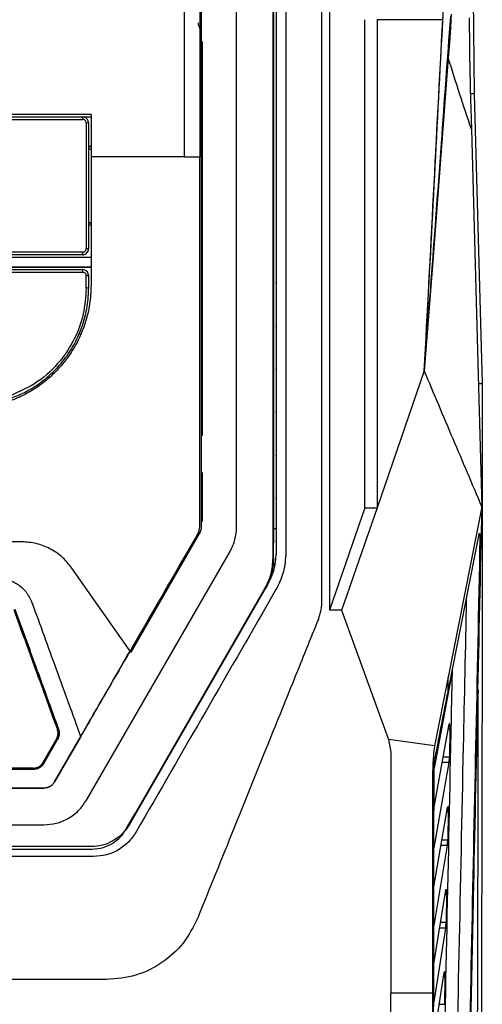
# Model space of a CAD drawing. Extents: x 106 to 315, y 19 to 260.
# Tile 52 of 98: x 215 to 226, y 134 to 157. Entities that reach past the tile are written whole.
import ezdxf

# ---------------------------------------------------------------- set-up
doc = ezdxf.new("R2010")
doc.units = 0
doc.layers.get('0').update_dxf_attribs({"linetype": 'CONTINUOUS'})

msp = doc.modelspace()

# ---------------------------------------------------------------- linework, layer by layer
at = {"color": 7, "linetype": 'Continuous'}
for p, q in [((225.693, 164.233), (225.788, 155.49)), ((225.058, 157.188), (225.207, 160.036)), ((225.69, 155.874), (225.675, 157.255)), ((225.695, 155.599), (225.721, 154.667)), ((225.788, 155.49), (225.698, 155.49)), ((225.788, 155.49), (225.975, 148.761)), ((216.696, 154.895), (216.688, 154.952)), ((216.888, 155.009), (216.888, 154.022)), ((212.717, 154.95), (216.888, 154.95)), ((216.831, 154.809), (216.774, 154.814)), ((225.721, 154.667), (225.881, 148.954)), ((216.831, 154.264), (216.888, 154.264)), ((216.888, 154.263), (216.831, 154.263)), ((216.888, 154.206), (216.831, 154.206)), ((216.888, 154.022), (216.888, 151.043)), ((219.06, 154.022), (216.888, 154.022)), ((216.831, 152.492), (216.888, 152.492)), ((216.888, 152.491), (216.831, 152.491)), ((216.888, 152.436), (216.831, 152.436)), ((216.688, 151.752), (216.695, 151.81)), ((216.688, 151.751), (216.688, 151.752)), ((216.774, 151.898), (216.831, 151.895)), ((216.831, 151.895), (216.831, 151.894)), ((221.19, 151.857), (221.19, 151.785)), ((216.688, 151.751), (212.917, 151.751)), ((224.823, 151.604), (224.628, 149.056)), ((214.574, 151.464), (216.888, 151.464)), ((216.696, 151.35), (216.688, 151.409)), ((216.777, 151.269), (216.831, 151.267)), ((221.19, 151.085), (221.191, 151.105)), ((221.19, 151.085), (221.19, 150.785)), ((216.831, 150.98), (216.774, 150.983)), ((216.831, 150.98), (216.831, 150.979)), ((221.189, 150.085), (221.19, 150.105)), ((221.189, 150.085), (221.189, 149.785)), ((216.654, 149.908), (216.611, 149.908)), ((224.673, 149.739), (224.671, 149.714)), ((221.189, 149.085), (221.19, 149.104)), ((221.189, 149.085), (221.189, 148.785)), ((224.628, 149.056), (223.53, 145.879)), ((225.881, 148.954), (225.966, 145.899)), ((225.886, 148.761), (225.975, 148.761)), ((221.189, 148.085), (221.19, 148.104)), ((221.189, 148.085), (221.188, 147.785)), ((221.188, 147.085), (221.189, 147.104)), ((221.188, 147.085), (221.188, 146.785)), ((219.469, 146.701), (219.469, 145.56)), ((221.188, 146.085), (221.189, 146.104)), ((221.188, 146.085), (221.188, 145.785)), ((223.245, 145.879), (222.422, 143.501)), ((223.245, 145.879), (223.53, 145.879)), ((225.966, 145.899), (225.183, 141.951)), ((219.412, 145.433), (219.412, 145.433)), ((221.127, 145.4), (221.184, 145.4)), ((219.374, 145.29), (217.793, 142.552)), ((219.402, 145.273), (217.813, 142.521)), ((219.371, 145.286), (219.374, 145.29)), ((219.374, 145.29), (219.374, 145.29)), ((221.116, 145.065), (221.116, 145.309)), ((221.117, 145.309), (221.118, 145.309)), ((221.118, 145.309), (221.123, 145.307)), ((221.123, 145.307), (221.127, 145.306)), ((221.126, 145.306), (221.126, 145.061)), ((225.18, 141.612), (225.899, 145.263)), ((221.116, 144.711), (221.116, 145.065)), ((221.116, 145.065), (221.126, 145.061)), ((221.126, 144.708), (221.126, 145.061)), ((221.187, 145.085), (221.188, 145.103)), ((221.187, 145.085), (221.187, 144.785)), ((216.783, 139.091), (220.116, 144.864)), ((221.116, 144.711), (221.118, 144.711)), ((221.126, 144.708), (221.118, 144.711)), ((217.793, 142.553), (216.444, 144.48)), ((220.985, 144.093), (217.764, 138.515)), ((217.925, 138.804), (220.926, 144.002)), ((220.935, 143.994), (217.934, 138.796)), ((220.926, 144.002), (220.928, 144.001)), ((220.932, 143.997), (220.935, 143.994)), ((216.133, 140.74), (215.121, 143.521)), ((222.708, 143.501), (222.422, 143.501)), ((222.708, 143.501), (223.799, 140.503)), ((217.793, 142.552), (217.793, 142.553)), ((217.793, 142.551), (217.793, 142.552)), ((217.793, 142.551), (217.814, 142.521)), ((225.183, 141.951), (224.868, 140.357)), ((225.18, 141.612), (225.183, 141.951)), ((225.24, 141.906), (224.86, 139.838)), ((224.852, 138.891), (225.206, 140.853)), ((216.04, 139.518), (216.65, 140.574)), ((216.65, 140.573), (216.04, 139.517)), ((216.106, 140.733), (216.106, 140.732)), ((216.122, 140.633), (216.122, 140.634)), ((216.133, 140.741), (216.133, 140.74)), ((216.65, 140.573), (216.65, 140.574)), ((225.224, 140.741), (225.211, 140.096)), ((216.088, 140.516), (215.768, 139.963)), ((216.088, 140.515), (215.768, 139.962)), ((215.793, 139.947), (216.112, 140.5)), ((216.088, 140.515), (216.088, 140.516)), ((223.799, 140.503), (223.851, 140.21)), ((224.867, 140.357), (223.799, 140.503)), ((223.851, 140.21), (223.851, 134.612)), ((215.768, 139.963), (215.768, 139.962)), ((225.201, 139.965), (224.851, 137.984)), ((215.545, 139.835), (210.269, 139.835)), ((215.545, 139.804), (210.269, 139.804)), ((215.545, 139.833), (214.269, 139.833)), ((224.819, 139.653), (224.819, 134.612)), ((210.269, 139.375), (215.793, 139.375)), ((215.793, 139.374), (215.793, 139.373)), ((217.738, 138.48), (217.925, 138.804)), ((217.934, 138.796), (217.747, 138.472)), ((217.925, 138.804), (217.927, 138.803)), ((217.931, 138.799), (217.934, 138.796)), ((224.849, 137.08), (225.167, 138.921)), ((225.185, 138.811), (225.172, 138.171)), ((210.269, 138.519), (215.793, 138.519)), ((217.698, 138.41), (217.738, 138.48)), ((217.698, 138.41), (217.706, 138.402)), ((217.706, 138.402), (217.747, 138.472)), ((216.898, 138.015), (210.269, 138.015)), ((210.269, 137.958), (216.914, 137.958)), ((225.162, 138.038), (224.848, 136.185)), ((224.846, 135.294), (225.129, 137.002)), ((225.146, 136.894), (225.133, 136.257)), ((225.123, 136.122), (224.845, 134.412)), ((224.844, 133.536), (225.091, 135.094)), ((217.246, 134.929), (210.269, 134.929)), ((225.107, 134.987), (225.094, 134.354)), ((223.851, 131.755), (223.851, 134.612)), ((224.819, 134.612), (223.851, 134.612)), ((224.819, 134.612), (224.819, 131.755))]:
    msp.add_line(p, q, dxfattribs=at)
at = {"color": 8, "linetype": 'Continuous'}
for p, q in [((225.224, 140.741), (225.186, 140.741)), ((225.07, 140.096), (225.211, 140.096)), ((225.201, 139.965), (225.046, 139.965)), ((225.185, 138.811), (225.148, 138.811)), ((225.038, 138.171), (225.172, 138.171)), ((225.162, 138.038), (225.015, 138.038)), ((225.146, 136.894), (225.111, 136.894)), ((225.006, 136.257), (225.133, 136.257)), ((225.123, 136.122), (224.983, 136.122)), ((225.107, 134.987), (225.074, 134.987)), ((224.973, 134.354), (225.094, 134.354))]:
    msp.add_line(p, q, dxfattribs=at)
at = {"color": 7, "linetype": 'Continuous', "flags": 128}
for points in [[(219.444, 156.977), (219.437, 156.984), (219.409, 157.018)], [(225.236, 157.025), (225.209, 156.674), (225.182, 156.323)], [(225.182, 156.323), (225.002, 153.964), (224.823, 151.604)], [(223.53, 145.879), (222.985, 144.301), (222.813, 143.803), (222.746, 143.609), (222.708, 143.501)], [(216.947, 137.786), (213.608, 137.786), (210.269, 137.786)]]:
    msp.add_lwpolyline(points, dxfattribs=at)
at = {"color": 7, "linetype": 'Continuous'}
for centre, start, end in [((216.688, 151.894), 270, 0.0009), ((221.269, 144.6), 180, 205.1793)]:
    msp.add_arc(centre, 0.143, start, end, dxfattribs=at)
msp.add_ellipse((219.127, 145.433), major_axis=(0.283, -0.034), ratio=0.999915, start_param=5.878992, end_param=6.411964, dxfattribs=at)
for points, knots in [([(219.412, 163.114), (219.412, 162.16), (219.412, 160.25), (219.412, 157.218), (219.412, 155.139), (219.412, 154.022)], [0, 0, 0, 0, 0.316152, 0.632518, 1, 1, 1, 1]), ([(219.06, 154.022), (219.06, 155.196), (219.06, 157.545), (219.06, 159.884), (219.06, 161.053)], [0, 0, 0, 0, 0.500018, 1, 1, 1, 1]), ([(219.446, 160.261), (219.445, 159.228), (219.445, 157.146), (219.445, 155.056), (219.446, 154.003)], [0, 0, 0, 0, 0.4964183, 1, 1, 1, 1]), ([(220.269, 145.436), (220.269, 146.82), (220.269, 149.57), (220.269, 153.659), (220.269, 156.358), (220.269, 157.698)], [0, 0, 0, 0, 0.337759, 0.671023, 1, 1, 1, 1]), ([(221.184, 157.825), (221.184, 156.406), (221.184, 153.549), (221.184, 149.218), (221.184, 146.303), (221.184, 144.836)], [0, 0, 0, 0, 0.32869, 0.661947, 1, 1, 1, 1]), ([(221.412, 157.825), (221.412, 156.746), (221.412, 154.589), (221.412, 151.213), (221.412, 147.962), (221.412, 145.791), (221.412, 144.836)], [0, 0, 0, 0, 0.249997, 0.499995, 0.779997, 1, 1, 1, 1]), ([(222.251, 143.723), (222.251, 144.902), (222.251, 147.26), (222.251, 150.79), (222.251, 154.314), (222.251, 156.654), (222.251, 157.825)], [0, 0, 0, 0, 0.25, 0.500001, 0.75, 1, 1, 1, 1]), ([(222.422, 157.825), (222.422, 156.239), (222.422, 153.068), (222.422, 148.291), (222.422, 145.097), (222.422, 143.501)], [0, 0, 0, 0, 0.3333326, 0.6666658, 1, 1, 1, 1]), ([(221.117, 145.309), (221.116, 146.673), (221.116, 149.384), (221.116, 153.415), (221.116, 156.076), (221.117, 157.398)], [0, 0, 0, 0, 0.33772, 0.670987, 1, 1, 1, 1]), ([(221.127, 157.395), (221.126, 156.06), (221.126, 153.386), (221.126, 149.355), (221.126, 146.656), (221.127, 145.306)], [0, 0, 0, 0, 0.332113, 0.66565, 1, 1, 1, 1]), ([(225.232, 157.279), (225.16, 156.3), (225.047, 154.738), (224.863, 152.225), (224.746, 150.69), (224.673, 149.739)], [0, 0, 0, 0, 0.389462, 0.621396, 1, 1, 1, 1]), ([(225.249, 157.335), (225.247, 157.272), (225.243, 157.146), (225.238, 157.065), (225.236, 157.025)], [0, 0, 0, 0, 0.499994, 1, 1, 1, 1]), ([(219.377, 157.133), (219.376, 157.125), (219.373, 157.093), (219.394, 157.04), (219.42, 156.994), (219.443, 156.979), (219.445, 156.977)], [0, 0, 0, 0, 0.138502, 0.54212, 0.945722, 1, 1, 1, 1]), ([(223.245, 145.879), (223.245, 147.142), (223.245, 149.666), (223.245, 153.446), (223.245, 155.954), (223.245, 157.208)], [0, 0, 0, 0, 0.333324, 0.666656, 1, 1, 1, 1]), ([(223.53, 157.208), (223.53, 155.954), (223.53, 153.446), (223.53, 149.666), (223.53, 147.142), (223.53, 145.879)], [0, 0, 0, 0, 0.333344, 0.666676, 1, 1, 1, 1]), ([(225.056, 157.208), (224.935, 157.208), (224.693, 157.208), (224.183, 157.208), (223.748, 157.208), (223.53, 157.208)], [0, 0, 0, 0, 0.333333, 0.666667, 1, 1, 1, 1]), ([(224.628, 149.056), (224.7, 150.416), (224.842, 153.136), (224.984, 155.851), (225.056, 157.208)], [0, 0, 0, 0, 0.5000121, 1, 1, 1, 1]), ([(224.681, 149.993), (224.744, 151.193), (224.87, 153.594), (224.995, 155.99), (225.058, 157.188)], [0, 0, 0, 0, 0.500066, 1, 1, 1, 1]), ([(219.469, 156.701), (219.469, 155.192), (219.469, 152.151), (219.469, 149.097), (219.469, 147.558)], [0, 0, 0, 0, 0.496053, 1, 1, 1, 1]), ([(225.721, 154.667), (225.629, 154.942), (225.445, 155.493), (225.27, 156.046), (225.182, 156.323)], [0, 0, 0, 0, 0.500002, 1, 1, 1, 1]), ([(225.69, 155.874), (225.691, 155.822), (225.692, 155.715), (225.694, 155.639), (225.695, 155.599)], [0, 0, 0, 0, 0.481003, 1, 1, 1, 1]), ([(216.888, 155.009), (216.097, 155.009), (214.493, 155.01), (212.059, 155.01), (210.418, 155.01), (209.597, 155.01)], [0, 0, 0, 0, 0.32685, 0.663081, 1, 1, 1, 1]), ([(216.888, 155.008), (216.104, 155.008), (214.718, 155.008), (213.322, 155.008), (212.717, 155.008)], [0, 0, 0, 0, 0.565803, 1, 1, 1, 1]), ([(212.917, 154.953), (212.973, 154.953), (213.251, 154.953), (213.641, 154.952), (214.198, 154.952), (214.643, 154.952), (215.088, 154.952), (215.522, 154.952), (216.055, 154.952), (216.477, 154.952), (216.688, 154.952)], [0, 0, 0, 0, 0.044214, 0.221074, 0.309502, 0.486362, 0.57479, 0.663219, 0.831597, 1, 1, 1, 1]), ([(216.831, 154.809), (216.83, 154.824), (216.827, 154.854), (216.804, 154.897), (216.769, 154.93), (216.729, 154.949), (216.7, 154.951), (216.688, 154.952)], [0, 0, 0, 0, 0.1960107, 0.4089395, 0.622239, 0.8365073, 1, 1, 1, 1]), ([(212.92, 154.896), (213.627, 154.896), (214.889, 154.895), (216.144, 154.895), (216.696, 154.895)], [0, 0, 0, 0, 0.5599894, 1, 1, 1, 1]), ([(216.774, 154.814), (216.773, 154.825), (216.77, 154.849), (216.75, 154.876), (216.724, 154.892), (216.705, 154.894), (216.696, 154.895)], [0, 0, 0, 0, 0.27971, 0.559222, 0.779527, 1, 1, 1, 1]), ([(216.774, 154.814), (216.774, 154.27), (216.774, 153.298), (216.774, 152.326), (216.774, 151.898)], [0, 0, 0, 0, 0.560001, 1, 1, 1, 1]), ([(216.831, 154.809), (216.831, 154.752), (216.831, 154.465), (216.831, 153.949), (216.831, 153.263), (216.831, 152.578), (216.831, 152.123), (216.831, 151.895)], [0, 0, 0, 0, 0.059057, 0.295287, 0.531515, 0.765753, 1, 1, 1, 1]), ([(219.06, 154.022), (219.119, 154.022), (219.236, 154.022), (219.354, 154.022), (219.412, 154.022)], [0, 0, 0, 0, 0.499997, 1, 1, 1, 1]), ([(219.412, 145.433), (219.412, 146.877), (219.412, 149.742), (219.412, 152.603), (219.412, 154.022)], [0, 0, 0, 0, 0.503957, 1, 1, 1, 1]), ([(219.445, 154.003), (219.445, 153.187), (219.445, 151.549), (219.445, 149.651), (219.445, 148.312), (219.445, 147.541), (219.445, 146.777), (219.445, 146.075), (219.445, 145.628), (219.445, 145.432)], [0, 0, 0, 0, 0.2859075, 0.5739372, 0.6640925, 0.7545629, 0.8435347, 0.9313303, 1, 1, 1, 1]), ([(216.688, 151.752), (216.675, 151.752), (216.649, 151.752), (216.57, 151.752), (216.293, 151.752), (215.925, 151.752), (215.397, 151.753), (214.975, 151.753), (214.446, 151.753), (214.023, 151.753), (213.592, 151.753), (213.258, 151.753), (213.031, 151.753), (212.917, 151.753)], [0, 0, 0, 0, 0.010505, 0.021009, 0.063026, 0.231097, 0.315132, 0.483202, 0.567237, 0.735308, 0.819342, 0.909669, 1, 1, 1, 1]), ([(216.695, 151.81), (215.992, 151.81), (214.737, 151.81), (213.475, 151.81), (212.92, 151.81)], [0, 0, 0, 0, 0.559997, 1, 1, 1, 1]), ([(216.688, 151.752), (216.703, 151.754), (216.734, 151.756), (216.776, 151.779), (216.809, 151.815), (216.828, 151.856), (216.83, 151.884), (216.831, 151.895)], [0, 0, 0, 0, 0.197942, 0.412016, 0.629595, 0.84589, 1, 1, 1, 1]), ([(216.695, 151.81), (216.708, 151.812), (216.732, 151.816), (216.757, 151.841), (216.772, 151.869), (216.774, 151.888), (216.774, 151.898)], [0, 0, 0, 0, 0.279735, 0.558634, 0.778861, 1, 1, 1, 1]), ([(212.717, 151.696), (213.416, 151.696), (214.81, 151.695), (216.197, 151.695), (216.888, 151.695)], [0, 0, 0, 0, 0.50137, 1, 1, 1, 1]), ([(216.888, 151.467), (215.82, 151.467), (213.675, 151.467), (211.515, 151.467), (210.431, 151.467)], [0, 0, 0, 0, 0.498047, 1, 1, 1, 1]), ([(210.631, 151.41), (210.689, 151.41), (210.98, 151.41), (211.735, 151.41), (212.664, 151.41), (213.591, 151.41), (214.286, 151.41), (214.98, 151.41), (215.781, 151.41), (216.35, 151.409), (216.688, 151.409)], [0, 0, 0, 0, 0.028681, 0.143407, 0.372874, 0.4876, 0.602326, 0.717052, 0.831777, 1, 1, 1, 1]), ([(210.632, 151.355), (210.69, 151.355), (210.981, 151.355), (211.736, 151.354), (212.665, 151.354), (213.592, 151.352), (214.287, 151.351), (214.982, 151.351), (215.785, 151.35), (216.356, 151.35), (216.696, 151.35)], [0, 0, 0, 0, 0.028649, 0.143246, 0.372454, 0.487051, 0.601648, 0.716245, 0.830842, 1, 1, 1, 1]), ([(216.831, 151.267), (216.83, 151.281), (216.827, 151.312), (216.804, 151.354), (216.769, 151.388), (216.728, 151.406), (216.7, 151.409), (216.688, 151.409)], [0, 0, 0, 0, 0.197713, 0.411554, 0.625335, 0.839866, 1, 1, 1, 1]), ([(216.696, 151.35), (216.708, 151.348), (216.732, 151.345), (216.758, 151.324), (216.774, 151.297), (216.776, 151.278), (216.777, 151.269)], [0, 0, 0, 0, 0.279763, 0.55921, 0.77985, 1, 1, 1, 1]), ([(216.774, 150.983), (216.775, 151.036), (216.776, 151.132), (216.777, 151.227), (216.777, 151.269)], [0, 0, 0, 0, 0.560002, 1, 1, 1, 1]), ([(216.831, 151.267), (216.831, 151.238), (216.831, 151.18), (216.831, 151.085), (216.831, 151.018), (216.831, 150.98)], [0, 0, 0, 0, 0.302538, 0.605082, 1, 1, 1, 1]), ([(216.888, 151.043), (216.882, 150.896), (216.869, 150.602), (216.763, 150.172), (216.598, 149.763), (216.401, 149.434), (216.196, 149.172), (215.993, 148.958), (215.76, 148.761), (215.502, 148.588), (215.243, 148.449), (215.06, 148.379), (214.973, 148.346)], [0, 0, 0, 0, 0.124537, 0.249157, 0.373819, 0.498692, 0.573388, 0.657074, 0.749748, 0.833163, 0.921153, 1, 1, 1, 1]), ([(216.774, 150.983), (216.761, 150.779), (216.734, 150.372), (216.519, 149.793), (216.169, 149.25), (215.668, 148.772), (215.23, 148.576), (215.011, 148.479)], [0, 0, 0, 0, 0.186669, 0.373399, 0.560148, 0.780064, 1, 1, 1, 1]), ([(215.025, 148.423), (215.078, 148.443), (215.349, 148.545), (215.733, 148.775), (216.126, 149.137), (216.404, 149.496), (216.619, 149.896), (216.764, 150.329), (216.825, 150.696), (216.83, 150.915), (216.831, 150.98)], [0, 0, 0, 0, 0.051868, 0.26094, 0.396961, 0.532754, 0.66809, 0.802903, 0.941637, 1, 1, 1, 1]), ([(224.67, 149.708), (224.67, 149.707), (224.669, 149.704), (224.669, 149.716), (224.67, 149.745), (224.671, 149.792), (224.674, 149.851), (224.677, 149.92), (224.68, 149.969), (224.681, 149.993)], [0, 0, 0, 0, 0.021184, 0.182774, 0.345196, 0.51015, 0.674779, 0.836978, 1, 1, 1, 1]), ([(225.966, 145.899), (225.743, 146.425), (225.297, 147.477), (224.851, 148.53), (224.628, 149.056)], [0, 0, 0, 0, 0.5, 1, 1, 1, 1]), ([(225.975, 148.761), (225.974, 147.454), (225.973, 144.866), (225.968, 141.026), (225.961, 137.264), (225.952, 133.574), (225.943, 131.154), (225.939, 129.952)], [0, 0, 0, 0, 0.206991, 0.409832, 0.609279, 0.806013, 1, 1, 1, 1]), ([(225.523, 125.361), (225.564, 127.271), (225.647, 131.09), (225.762, 136.426), (225.868, 141.363), (225.934, 144.387), (225.966, 145.899)], [0, 0, 0, 0, 0.279995, 0.559993, 0.780009, 1, 1, 1, 1]), ([(219.374, 145.29), (219.385, 145.313), (219.407, 145.358), (219.411, 145.408), (219.412, 145.433)], [0, 0, 0, 0, 0.505665, 1, 1, 1, 1]), ([(219.445, 145.432), (219.445, 145.424), (219.444, 145.411), (219.443, 145.39), (219.436, 145.344), (219.417, 145.305), (219.402, 145.273)], [0, 0, 0, 0, 0.148258, 0.232813, 0.375471, 1, 1, 1, 1]), ([(220.116, 144.864), (220.161, 144.955), (220.249, 145.135), (220.263, 145.336), (220.269, 145.436)], [0, 0, 0, 0, 0.499998, 1, 1, 1, 1]), ([(219.371, 145.286), (219.007, 144.655), (218.482, 143.745), (217.955, 142.832), (217.793, 142.552)], [0, 0, 0, 0, 0.69214, 1, 1, 1, 1]), ([(225.919, 145.148), (225.886, 143.543), (225.818, 140.334), (225.717, 135.534), (225.616, 130.746), (225.549, 127.562), (225.515, 125.97)], [0, 0, 0, 0, 0.250146, 0.500198, 0.75014, 1, 1, 1, 1]), ([(225.899, 145.263), (225.9, 145.269), (225.902, 145.279), (225.906, 145.286), (225.91, 145.284), (225.913, 145.276), (225.914, 145.268), (225.915, 145.267), (225.915, 145.267), (225.915, 145.267), (225.915, 145.267), (225.915, 145.267), (225.915, 145.267), (225.915, 145.267), (225.915, 145.267), (225.915, 145.267), (225.915, 145.266), (225.915, 145.266), (225.915, 145.264), (225.915, 145.261), (225.916, 145.255), (225.918, 145.241), (225.919, 145.216), (225.92, 145.183), (225.92, 145.159), (225.919, 145.148)], [0, 0, 0, 0, 0.114231, 0.214141, 0.370374, 0.469454, 0.506046, 0.511037, 0.511057, 0.511071, 0.511103, 0.511168, 0.511296, 0.511545, 0.512044, 0.513049, 0.515058, 0.51907, 0.527088, 0.543076, 0.574912, 0.637971, 0.761571, 0.882217, 1, 1, 1, 1]), ([(215.273, 145.089), (214.439, 145.089), (212.775, 145.09), (211.103, 145.09), (210.269, 145.09)], [0, 0, 0, 0, 0.501337, 1, 1, 1, 1]), ([(216.444, 144.48), (216.377, 144.563), (216.234, 144.742), (215.947, 144.936), (215.618, 145.066), (215.389, 145.081), (215.273, 145.089)], [0, 0, 0, 0, 0.232072, 0.499812, 0.747904, 1, 1, 1, 1]), ([(220.926, 144.002), (220.981, 144.114), (221.091, 144.338), (221.108, 144.587), (221.116, 144.711)], [0, 0, 0, 0, 0.4994579, 1, 1, 1, 1]), ([(221.126, 144.708), (221.118, 144.583), (221.101, 144.332), (220.99, 144.106), (220.935, 143.994)], [0, 0, 0, 0, 0.500541, 1, 1, 1, 1]), ([(221.184, 144.836), (221.173, 144.694), (221.154, 144.433), (221.038, 144.199), (220.985, 144.093)], [0, 0, 0, 0, 0.545078, 1, 1, 1, 1]), ([(221.412, 144.836), (221.402, 144.686), (221.382, 144.385), (221.249, 144.114), (221.183, 143.979)], [0, 0, 0, 0, 0.500004, 1, 1, 1, 1]), ([(215.524, 143.669), (215.487, 143.749), (215.412, 143.908), (215.218, 144.09), (214.98, 144.21), (214.806, 144.225), (214.718, 144.233)], [0, 0, 0, 0, 0.250235, 0.500116, 0.749878, 1, 1, 1, 1]), ([(221.183, 143.979), (220.642, 143.042), (219.56, 141.169), (218.478, 139.295), (217.937, 138.358)], [0, 0, 0, 0, 0.500006, 1, 1, 1, 1]), ([(216.65, 140.574), (216.462, 141.09), (216.086, 142.122), (215.711, 143.153), (215.524, 143.669)], [0, 0, 0, 0, 0.500022, 1, 1, 1, 1]), ([(222.229, 143.501), (222.235, 143.537), (222.248, 143.611), (222.25, 143.686), (222.251, 143.723)], [0, 0, 0, 0, 0.5000008, 1, 1, 1, 1]), ([(215.094, 143.515), (215.263, 143.051), (215.6, 142.124), (215.938, 141.197), (216.106, 140.733)], [0, 0, 0, 0, 0.499998, 1, 1, 1, 1]), ([(215.121, 143.522), (215.283, 143.077), (215.62, 142.15), (215.958, 141.223), (216.133, 140.741)], [0, 0, 0, 0, 0.480372, 1, 1, 1, 1]), ([(222.168, 143.295), (222.18, 143.328), (222.206, 143.396), (222.221, 143.466), (222.229, 143.501)], [0, 0, 0, 0, 0.499992, 1, 1, 1, 1]), ([(222.168, 143.295), (221.98, 142.83), (221.574, 141.825), (220.919, 140.205), (220.173, 138.357), (219.645, 137.05), (219.365, 136.359)], [0, 0, 0, 0, 0.201101, 0.434801, 0.701101, 1, 1, 1, 1]), ([(216.04, 139.515), (216.127, 139.666), (216.563, 140.422), (217.148, 141.434), (217.644, 142.294), (217.793, 142.551)], [0, 0, 0, 0, 0.149174, 0.745905, 1, 1, 1, 1]), ([(217.793, 142.553), (217.692, 142.379), (217.492, 142.032), (217.198, 141.524), (216.914, 141.032), (216.738, 140.726), (216.65, 140.574)], [0, 0, 0, 0, 0.25088, 0.500204, 0.751784, 1, 1, 1, 1]), ([(224.986, 128.074), (225.005, 128.966), (225.057, 131.45), (225.143, 135.537), (225.223, 139.331), (225.269, 141.532), (225.281, 142.129)], [0, 0, 0, 0, 0.190928, 0.531958, 0.87302, 1, 1, 1, 1]), ([(224.886, 140.114), (224.935, 140.364), (225.007, 140.739), (225.106, 141.238), (225.155, 141.488), (225.18, 141.612)], [0, 0, 0, 0, 0.499974, 0.74998, 1, 1, 1, 1]), ([(225.875, 141.653), (225.874, 141.522), (225.873, 140.109), (225.867, 137.426), (225.858, 133.61), (225.849, 131.091), (225.845, 129.831)], [0, 0, 0, 0, 0.033041, 0.355358, 0.677688, 1, 1, 1, 1]), ([(225.224, 140.741), (225.224, 140.753), (225.225, 140.776), (225.224, 140.809), (225.223, 140.833), (225.221, 140.847), (225.221, 140.853), (225.22, 140.856), (225.22, 140.858), (225.22, 140.858), (225.22, 140.859), (225.22, 140.859), (225.22, 140.859), (225.22, 140.859), (225.22, 140.859), (225.22, 140.859), (225.22, 140.859), (225.22, 140.859), (225.22, 140.864), (225.217, 140.865), (225.216, 140.876), (225.212, 140.875), (225.209, 140.867), (225.207, 140.857), (225.206, 140.853)], [0, 0, 0, 0, 0.118809, 0.241687, 0.368704, 0.433932, 0.46697, 0.483592, 0.491924, 0.496099, 0.498193, 0.499236, 0.499755, 0.500014, 0.500143, 0.500222, 0.500254, 0.500269, 0.50029, 0.55358, 0.654645, 0.803242, 0.895661, 1, 1, 1, 1]), ([(216.088, 140.516), (216.096, 140.535), (216.118, 140.579), (216.127, 140.656), (216.113, 140.708), (216.106, 140.733)], [0, 0, 0, 0, 0.275212, 0.660906, 1, 1, 1, 1]), ([(216.088, 140.515), (216.097, 140.534), (216.116, 140.571), (216.118, 140.612), (216.119, 140.633)], [0, 0, 0, 0, 0.4991583, 1, 1, 1, 1]), ([(216.133, 140.741), (216.141, 140.71), (216.157, 140.647), (216.143, 140.563), (216.121, 140.517), (216.112, 140.5)], [0, 0, 0, 0, 0.386952, 0.77392, 1, 1, 1, 1]), ([(224.867, 140.357), (224.86, 140.315), (224.847, 140.232), (224.834, 140.06), (224.822, 139.864), (224.82, 139.723), (224.819, 139.653)], [0, 0, 0, 0, 0.2499972, 0.4999738, 0.7500051, 1, 1, 1, 1]), ([(224.854, 139.645), (224.855, 139.692), (224.856, 139.786), (224.863, 139.916), (224.873, 140.031), (224.882, 140.087), (224.886, 140.114)], [0, 0, 0, 0, 0.24976, 0.49885, 0.746925, 1, 1, 1, 1]), ([(225.201, 139.965), (225.202, 139.974), (225.205, 139.991), (225.208, 140.026), (225.21, 140.061), (225.211, 140.085), (225.211, 140.096)], [0, 0, 0, 0, 0.282295, 0.543053, 0.782254, 1, 1, 1, 1]), ([(215.545, 139.835), (215.574, 139.837), (215.632, 139.843), (215.708, 139.887), (215.75, 139.932), (215.766, 139.96), (215.768, 139.963)], [0, 0, 0, 0, 0.3199645, 0.639922, 0.960128, 1, 1, 1, 1]), ([(215.545, 139.833), (215.574, 139.836), (215.632, 139.842), (215.708, 139.885), (215.75, 139.931), (215.766, 139.959), (215.768, 139.962)], [0, 0, 0, 0, 0.319962, 0.639914, 0.960131, 1, 1, 1, 1]), ([(215.793, 139.947), (215.774, 139.921), (215.736, 139.869), (215.648, 139.815), (215.581, 139.808), (215.545, 139.804)], [0, 0, 0, 0, 0.322219, 0.644464, 1, 1, 1, 1]), ([(224.839, 129.14), (224.839, 129.784), (224.841, 131.537), (224.846, 134.821), (224.849, 137.68), (224.854, 139.428), (224.854, 139.645)], [0, 0, 0, 0, 0.1839771, 0.5007684, 0.9379088, 1, 1, 1, 1]), ([(215.793, 139.375), (215.818, 139.377), (215.868, 139.381), (215.937, 139.411), (215.998, 139.456), (216.027, 139.497), (216.041, 139.518)], [0, 0, 0, 0, 0.25003, 0.500002, 0.749897, 1, 1, 1, 1]), ([(216.041, 139.516), (216.027, 139.496), (215.998, 139.454), (215.937, 139.409), (215.868, 139.379), (215.818, 139.375), (215.793, 139.373)], [0, 0, 0, 0, 0.249996, 0.49982, 0.749867, 1, 1, 1, 1]), ([(216.04, 139.515), (216.026, 139.495), (215.998, 139.454), (215.951, 139.419), (215.907, 139.396), (215.86, 139.377), (215.818, 139.374), (215.793, 139.372)], [0, 0, 0, 0, 0.248214, 0.496493, 0.581625, 0.741719, 1, 1, 1, 1]), ([(209.597, 139.374), (210.629, 139.374), (212.7, 139.374), (214.759, 139.374), (215.793, 139.374)], [0, 0, 0, 0, 0.498322, 1, 1, 1, 1]), ([(215.793, 139.373), (214.759, 139.373), (212.7, 139.373), (210.629, 139.373), (209.597, 139.373)], [0, 0, 0, 0, 0.501823, 1, 1, 1, 1]), ([(215.793, 138.519), (215.891, 138.526), (216.088, 138.541), (216.364, 138.658), (216.61, 138.839), (216.725, 139.006), (216.783, 139.091)], [0, 0, 0, 0, 0.244951, 0.49326, 0.744942, 1, 1, 1, 1]), ([(225.185, 138.811), (225.185, 138.823), (225.185, 138.846), (225.185, 138.879), (225.183, 138.907), (225.181, 138.928), (225.178, 138.941), (225.175, 138.944), (225.171, 138.938), (225.168, 138.927), (225.167, 138.921)], [0, 0, 0, 0, 0.119096, 0.242124, 0.369143, 0.500214, 0.618766, 0.748699, 0.874333, 1, 1, 1, 1]), ([(217.764, 138.515), (217.714, 138.441), (217.613, 138.295), (217.398, 138.138), (217.156, 138.034), (216.984, 138.021), (216.898, 138.015)], [0, 0, 0, 0, 0.254546, 0.506061, 0.754543, 1, 1, 1, 1]), ([(216.914, 137.958), (217.001, 137.965), (217.171, 137.979), (217.396, 138.086), (217.577, 138.23), (217.659, 138.352), (217.698, 138.41)], [0, 0, 0, 0, 0.273623, 0.536516, 0.780273, 1, 1, 1, 1]), ([(217.937, 138.358), (217.881, 138.275), (217.768, 138.11), (217.525, 137.928), (217.247, 137.809), (217.047, 137.794), (216.947, 137.786)], [0, 0, 0, 0, 0.250071, 0.499952, 0.749878, 1, 1, 1, 1]), ([(225.162, 138.038), (225.163, 138.046), (225.166, 138.064), (225.169, 138.099), (225.171, 138.135), (225.171, 138.159), (225.172, 138.171)], [0, 0, 0, 0, 0.283499, 0.544646, 0.783481, 1, 1, 1, 1]), ([(225.146, 136.894), (225.146, 136.905), (225.146, 136.928), (225.146, 136.961), (225.144, 136.984), (225.143, 136.998), (225.142, 137.003), (225.142, 137.006), (225.142, 137.007), (225.142, 137.008), (225.142, 137.008), (225.142, 137.009), (225.142, 137.009), (225.142, 137.009), (225.142, 137.009), (225.142, 137.009), (225.142, 137.009), (225.142, 137.009), (225.142, 137.006), (225.137, 137.028), (225.134, 137.023), (225.131, 137.009), (225.129, 137.002)], [0, 0, 0, 0, 0.119419, 0.242606, 0.369646, 0.434773, 0.467723, 0.484294, 0.492606, 0.496759, 0.498845, 0.499888, 0.500413, 0.500669, 0.5008, 0.500866, 0.500892, 0.500913, 0.500928, 0.668014, 0.813582, 1, 1, 1, 1]), ([(219.365, 136.359), (219.263, 136.156), (219.06, 135.754), (218.549, 135.3), (217.934, 134.989), (217.478, 134.949), (217.246, 134.929)], [0, 0, 0, 0, 0.249761, 0.495872, 0.744292, 1, 1, 1, 1]), ([(225.123, 136.122), (225.124, 136.132), (225.127, 136.149), (225.13, 136.185), (225.132, 136.222), (225.132, 136.246), (225.133, 136.257)], [0, 0, 0, 0, 0.284674, 0.546224, 0.78466, 1, 1, 1, 1]), ([(225.107, 134.987), (225.107, 134.999), (225.107, 135.022), (225.106, 135.054), (225.105, 135.082), (225.103, 135.102), (225.1, 135.114), (225.097, 135.117), (225.094, 135.111), (225.092, 135.1), (225.091, 135.094)], [0, 0, 0, 0, 0.119491, 0.242645, 0.369533, 0.500208, 0.619479, 0.748773, 0.874366, 1, 1, 1, 1])]:
    msp.add_open_spline(points, degree=3, knots=knots, dxfattribs=at)
at = {"color": 8, "linetype": 'Continuous'}
msp.add_open_spline([(225.603, 143.761), (225.579, 142.619), (225.521, 139.872), (225.43, 135.534), (225.336, 131.061), (225.275, 128.192), (225.248, 126.915)], degree=3, knots=[0, 0, 0, 0, 0.202708, 0.487328, 0.771823, 1, 1, 1, 1], dxfattribs=at)

doc.saveas('drawing.dxf')
